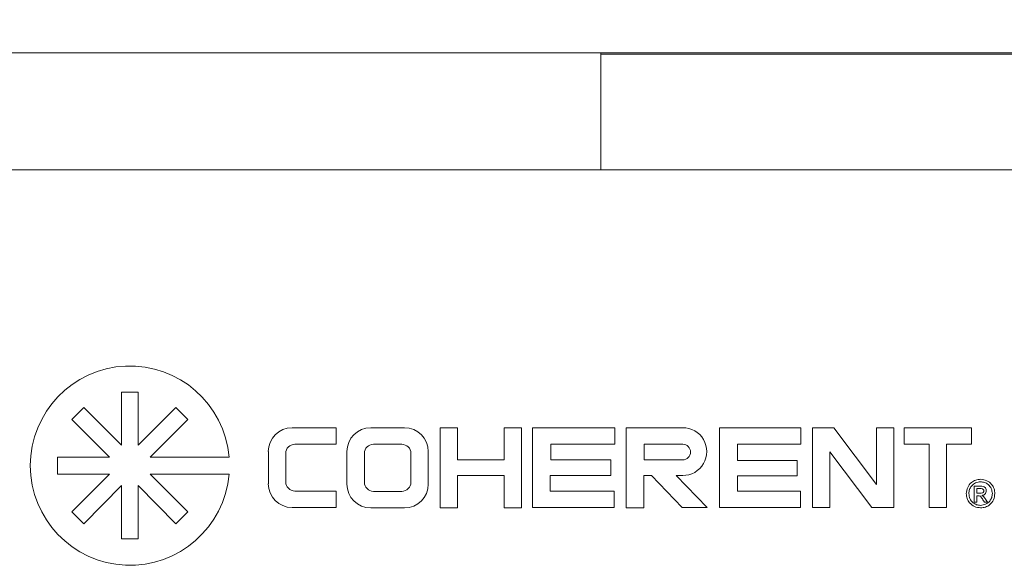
# Paper-space layout 'Sheet1' of a CAD drawing. Header units: millimetres. Extents: x 0 to 864, y 0 to 559.
# Tile 13 of 79: x 297 to 333, y 473 to 493. Entities that reach past the tile are written whole.
import ezdxf

# ---------------------------------------------------------------- set-up
doc = ezdxf.new("R2010")
doc.units = ezdxf.units.MM
doc.styles.add('SLDTEXTSTYLE0', font='TXT', dxfattribs={"width": 0.605})
doc.dimstyles.new('SLDDIMSTYLE6', dxfattribs={"dimtxt": 4.10931, "dimasz": 4.7625, "dimexe": 0, "dimexo": 0.0625, "dimgap": 1.027327, "dimtad": 0, "dimtih": 1, "dimtoh": 1, "dimdec": 1, "dimlfac": 0.5, "dimrnd": 1e-09, "dimzin": 4, "dimdsep": 46, "dimtxsty": 'SLDTEXTSTYLE0', "dimsah": 1, "dimcen": 0.09, "dimadec": 0, "dimazin": 1, "dimtfac": 1, "dimtdec": 3, "dimtmove": 0, "dimatfit": 0, "dimfxl": 1, "dimfrac": 2, "dimtolj": 1, "dimtzin": 12, "dimarcsym": 0})

# ---------------------------------------------------------------- blocks, each defined once
blk = doc.blocks.new('_D_11')
at = {"color": 7, "linetype": 'Continuous', "lineweight": 0}
for p, q in [((281.161, 476.091), (281.161, 510.53)), ((283.161, 488.762), (283.161, 510.53)), ((281.161, 507.482), (271.636, 507.482)), ((283.161, 507.482), (295.649, 507.482)), ((301.372, 507.482), (300.432, 507.482)), ((300.432, 507.482), (300.432, 501.171)), ((315.954, 507.482), (316.895, 507.482)), ((316.895, 507.482), (316.895, 501.171)), ((300.432, 501.171), (301.372, 501.171)), ((316.895, 501.171), (315.954, 501.171))]:
    blk.add_line(p, q, dxfattribs=at)
for points in [[(281.161, 507.482), (276.399, 508.276), (276.399, 506.688)], [(283.161, 507.482), (287.924, 506.688), (287.924, 508.276)]]:
    blk.add_solid(points, dxfattribs=at)
at = {"color": 7, "linetype": 'Continuous', "lineweight": 0, "char_height": 4.2333, "attachment_point": 1, "style": 'SLDTEXTSTYLE0'}
for s, insert in [('1.0mm', (298.158, 513.88, -17.148)), ('.04in', (302.548, 506.628, -17.148))]:
    blk.add_mtext(s, dxfattribs=dict(at, insert=insert))

psp = doc.layouts.new('Sheet1')

# ---------------------------------------------------------------- linework, layer by layer
at = {"color": 7, "linetype": 'Continuous', "lineweight": 15}
for p, q in [((318.601, 491.556), (296.757, 491.556)), ((312.641, 491.556), (312.641, 491.563)), ((318.601, 491.556), (318.601, 487.238)), ((318.601, 491.556), (335.144, 491.556)), ((318.601, 491.505), (410.041, 491.505)), ((318.601, 487.238), (296.757, 487.238)), ((410.041, 487.238), (318.601, 487.238)), ((300.901, 477.089), (300.901, 479.038)), ((300.901, 479.038), (301.526, 479.038)), ((301.526, 479.038), (301.526, 477.089)), ((299.073, 478.033), (299.515, 478.475)), ((299.515, 478.475), (300.901, 477.089)), ((301.526, 477.089), (302.913, 478.475)), ((302.913, 478.475), (303.355, 478.033)), ((300.459, 476.647), (299.073, 478.033)), ((303.355, 478.033), (301.969, 476.647)), ((308.829, 477.73), (307.204, 477.73)), ((308.829, 477.121), (308.829, 477.73)), ((311.352, 477.73), (310.106, 477.73)), ((313.312, 477.73), (312.67, 477.73)), ((312.67, 477.73), (312.67, 474.774)), ((313.312, 476.547), (313.312, 477.73)), ((315.672, 477.73), (315.03, 477.73)), ((315.03, 477.73), (315.03, 476.547)), ((315.672, 474.774), (315.672, 477.73)), ((319.115, 477.73), (316.078, 477.73)), ((316.078, 477.73), (316.078, 474.789)), ((319.115, 477.121), (319.115, 477.73)), ((321.622, 477.73), (319.532, 477.73)), ((319.532, 477.73), (319.532, 474.775)), ((325.985, 477.73), (322.981, 477.73)), ((322.981, 477.73), (322.981, 474.789)), ((325.985, 477.121), (325.985, 477.73)), ((327.198, 477.73), (326.408, 477.73)), ((326.408, 477.73), (326.408, 474.789)), ((328.773, 475.644), (327.198, 477.73)), ((329.415, 477.73), (328.773, 477.73)), ((328.773, 477.73), (328.773, 475.644)), ((329.415, 474.789), (329.415, 477.73)), ((332.283, 477.73), (329.795, 477.73)), ((329.795, 477.73), (329.795, 477.121)), ((332.283, 477.121), (332.283, 477.73)), ((306.326, 476.851), (306.326, 475.668)), ((307.306, 477.121), (308.829, 477.121)), ((309.228, 476.851), (309.228, 475.653)), ((311.251, 477.121), (310.208, 477.121)), ((312.231, 475.653), (312.231, 476.851)), ((316.748, 477.121), (319.115, 477.121)), ((316.748, 476.547), (316.748, 477.121)), ((320.202, 477.121), (320.202, 476.547)), ((321.622, 477.121), (320.202, 477.121)), ((323.643, 476.528), (323.643, 477.121)), ((323.643, 477.121), (325.985, 477.121)), ((329.795, 477.121), (330.72, 477.121)), ((330.72, 477.121), (330.72, 474.789)), ((331.354, 474.789), (331.354, 477.121)), ((331.354, 477.121), (332.283, 477.121)), ((298.541, 476.021), (298.541, 476.647)), ((298.541, 476.647), (300.459, 476.647)), ((301.969, 476.647), (304.876, 476.647)), ((306.968, 475.736), (306.968, 476.783)), ((309.87, 476.783), (309.87, 475.724)), ((311.589, 475.724), (311.589, 476.783)), ((315.03, 476.547), (313.312, 476.547)), ((318.974, 476.547), (316.748, 476.547)), ((318.974, 475.972), (318.974, 476.547)), ((320.202, 476.547), (321.622, 476.547)), ((325.848, 476.528), (323.643, 476.528)), ((325.848, 475.955), (325.848, 476.528)), ((327.05, 476.837), (328.597, 474.789)), ((327.05, 474.789), (327.05, 476.837)), ((300.459, 476.021), (298.541, 476.021)), ((299.073, 474.635), (300.459, 476.021)), ((304.876, 476.021), (301.969, 476.021)), ((301.969, 476.021), (303.355, 474.635)), ((313.312, 474.774), (313.312, 475.972)), ((313.312, 475.972), (315.03, 475.972)), ((315.03, 475.972), (315.03, 474.774)), ((316.73, 475.398), (316.73, 475.972)), ((316.73, 475.972), (318.974, 475.972)), ((320.184, 474.775), (320.184, 475.972)), ((320.184, 475.972), (320.465, 475.972)), ((320.465, 475.972), (321.604, 474.789)), ((322.523, 474.789), (321.385, 475.972)), ((321.385, 475.972), (321.622, 475.972)), ((323.643, 475.955), (325.848, 475.955)), ((323.643, 475.398), (323.643, 475.955)), ((300.901, 475.596), (299.515, 474.193)), ((300.901, 473.63), (300.901, 475.596)), ((302.913, 474.193), (301.526, 475.596)), ((301.526, 475.596), (301.526, 473.63)), ((308.83, 475.398), (307.306, 475.398)), ((308.83, 474.789), (308.83, 475.398)), ((319.096, 475.398), (316.73, 475.398)), ((319.096, 474.789), (319.096, 475.398)), ((325.967, 475.398), (323.643, 475.398)), ((325.967, 474.789), (325.967, 475.398)), ((332.381, 475.58), (332.58, 475.58)), ((332.381, 474.987), (332.381, 475.58)), ((332.583, 475.487), (332.473, 475.487)), ((332.473, 475.487), (332.473, 475.316)), ((310.208, 475.386), (311.251, 475.386)), ((332.473, 475.316), (332.591, 475.316)), ((332.473, 475.224), (332.473, 474.987)), ((332.533, 475.224), (332.473, 475.224)), ((332.761, 474.987), (332.706, 475.075)), ((332.797, 475.097), (332.868, 474.987)), ((307.204, 474.789), (308.83, 474.789)), ((310.106, 474.774), (311.352, 474.774)), ((312.67, 474.774), (313.312, 474.774)), ((315.03, 474.774), (315.672, 474.774)), ((316.078, 474.789), (319.096, 474.789)), ((319.532, 474.775), (320.184, 474.775)), ((321.604, 474.789), (322.523, 474.789)), ((322.981, 474.789), (325.967, 474.789)), ((326.408, 474.789), (327.05, 474.789)), ((328.597, 474.789), (329.415, 474.789)), ((330.72, 474.789), (331.354, 474.789)), ((332.473, 474.987), (332.381, 474.987)), ((332.868, 474.987), (332.761, 474.987)), ((299.515, 474.193), (299.073, 474.635)), ((303.355, 474.635), (302.913, 474.193)), ((301.526, 473.63), (300.901, 473.63))]:
    psp.add_line(p, q, dxfattribs=at)
for centre, radius, start, end in [((301.214, 476.334), 3.675, 4.8793, 355.1207), ((307.204, 476.851), 0.879, 90, 180), ((310.106, 476.851), 0.879, 90, 180), ((311.352, 476.851), 0.879, 0, 90), ((321.631, 476.851), 0.879, 269.4021, 90.5979), ((307.306, 476.783), 0.338, 90, 180), ((310.208, 476.783), 0.338, 90, 180), ((311.251, 476.783), 0.338, 0, 90), ((321.622, 476.834), 0.287, 270, 90), ((307.204, 475.668), 0.879, 180, 270), ((307.306, 475.736), 0.338, 180, 270), ((310.106, 475.653), 0.879, 180, 270), ((310.208, 475.724), 0.338, 180, 270), ((311.251, 475.724), 0.338, 270, 0), ((311.352, 475.653), 0.879, 270, 0)]:
    psp.add_arc(centre, radius, start, end, dxfattribs=at)
for points, knots in [([(332.091, 475.303), (332.101, 475.38), (332.122, 475.534), (332.26, 475.71), (332.436, 475.81), (332.558, 475.823), (332.618, 475.83)], [0, 0, 0, 0, 0.2796414, 0.5590962, 0.7796091, 1, 1, 1, 1]), ([(332.618, 475.83), (332.695, 475.819), (332.85, 475.799), (333.026, 475.66), (333.126, 475.485), (333.138, 475.363), (333.145, 475.303)], [0, 0, 0, 0, 0.27971, 0.55908, 0.779616, 1, 1, 1, 1]), ([(332.618, 475.738), (332.555, 475.729), (332.427, 475.712), (332.282, 475.598), (332.199, 475.453), (332.189, 475.353), (332.183, 475.303)], [0, 0, 0, 0, 0.279652, 0.559055, 0.779611, 1, 1, 1, 1]), ([(332.58, 475.58), (332.64, 475.58), (332.714, 475.581), (332.783, 475.529), (332.818, 475.483), (332.824, 475.44), (332.829, 475.411)], [0, 0, 0, 0, 0.4993088, 0.6249217, 0.7506665, 1, 1, 1, 1]), ([(332.736, 475.403), (332.736, 475.411), (332.734, 475.428), (332.722, 475.45), (332.704, 475.467), (332.659, 475.489), (332.617, 475.488), (332.583, 475.487)], [0, 0, 0, 0, 0.124959, 0.249889, 0.374966, 0.500219, 1, 1, 1, 1]), ([(332.591, 475.316), (332.623, 475.317), (332.664, 475.317), (332.707, 475.339), (332.724, 475.357), (332.735, 475.379), (332.736, 475.395), (332.736, 475.403)], [0, 0, 0, 0, 0.499229, 0.624252, 0.749529, 0.874759, 1, 1, 1, 1]), ([(333.053, 475.303), (333.044, 475.366), (333.027, 475.493), (332.913, 475.639), (332.768, 475.721), (332.668, 475.732), (332.618, 475.738)], [0, 0, 0, 0, 0.279656, 0.559128, 0.779646, 1, 1, 1, 1]), ([(332.829, 475.411), (332.826, 475.386), (332.82, 475.337), (332.776, 475.28), (332.72, 475.246), (332.681, 475.24), (332.662, 475.237)], [0, 0, 0, 0, 0.279466, 0.559261, 0.779442, 1, 1, 1, 1]), ([(332.618, 474.776), (332.541, 474.786), (332.387, 474.806), (332.212, 474.945), (332.11, 475.121), (332.098, 475.242), (332.091, 475.303)], [0, 0, 0, 0, 0.2796595, 0.5590936, 0.7796194, 1, 1, 1, 1]), ([(332.183, 475.303), (332.192, 475.239), (332.209, 475.112), (332.324, 474.967), (332.468, 474.884), (332.568, 474.874), (332.618, 474.868)], [0, 0, 0, 0, 0.279639, 0.559112, 0.779634, 1, 1, 1, 1]), ([(332.614, 475.202), (332.6, 475.21), (332.574, 475.224), (332.546, 475.224), (332.533, 475.224)], [0, 0, 0, 0, 0.558349, 1, 1, 1, 1]), ([(332.706, 475.075), (332.69, 475.099), (332.661, 475.143), (332.628, 475.184), (332.614, 475.202)], [0, 0, 0, 0, 0.560075, 1, 1, 1, 1]), ([(333.145, 475.303), (333.134, 475.226), (333.114, 475.071), (332.976, 474.895), (332.8, 474.795), (332.679, 474.783), (332.618, 474.776)], [0, 0, 0, 0, 0.27965, 0.559128, 0.779622, 1, 1, 1, 1]), ([(332.618, 474.868), (332.682, 474.877), (332.809, 474.894), (332.954, 475.008), (333.037, 475.153), (333.047, 475.253), (333.053, 475.303)], [0, 0, 0, 0, 0.279643, 0.559141, 0.779648, 1, 1, 1, 1]), ([(332.662, 475.237), (332.672, 475.233), (332.689, 475.225), (332.705, 475.213), (332.711, 475.207)], [0, 0, 0, 0, 0.560181, 1, 1, 1, 1]), ([(332.711, 475.207), (332.729, 475.188), (332.76, 475.153), (332.786, 475.114), (332.797, 475.097)], [0, 0, 0, 0, 0.559752, 1, 1, 1, 1])]:
    psp.add_open_spline(points, degree=3, knots=knots, dxfattribs=at)

# ---------------------------------------------------------------- dimensions: what is measured, and where the dimension line sits
at = {"color": 7, "linetype": 'Continuous', "lineweight": 0}
dim = psp.add_linear_dim(base=(281.161, 507.482), p1=(283.161, 487.238), p2=(281.161, 474.567), dimstyle='SLDDIMSTYLE6', dxfattribs=at)
dim.commit()
dim.dimension.update_dxf_attribs({"geometry": '_D_11', "text_midpoint": (308.663, 507.482), "dimtype": 160})

doc.saveas('drawing.dxf')
